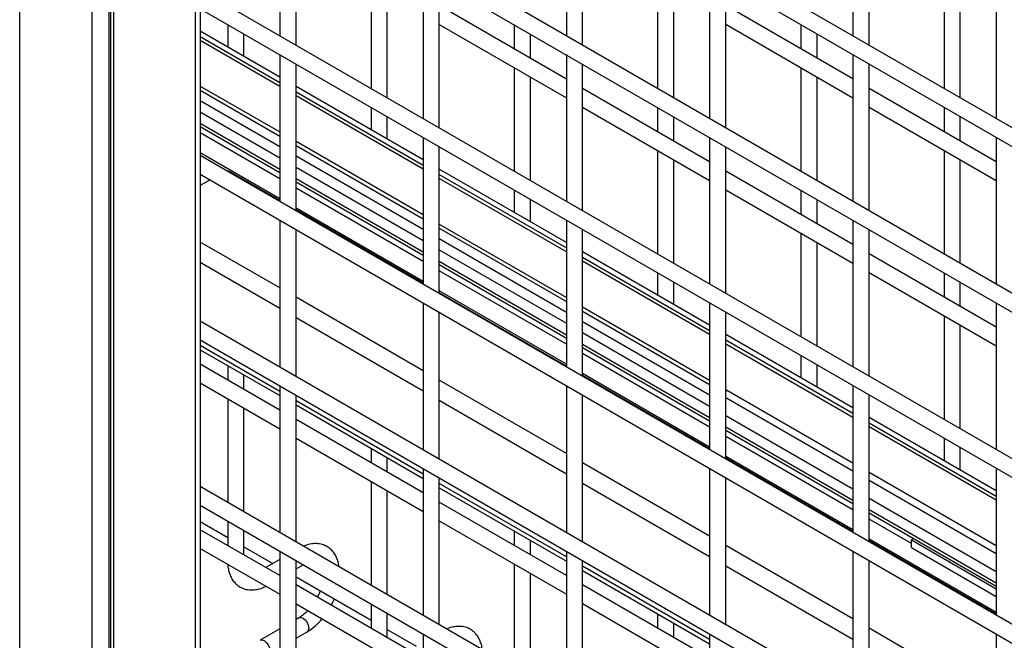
# Model space of a CAD drawing. Header units: inches. Extents: x 0.2 to 10.8, y 0.2 to 8.2.
# Tile 31 of 42: x 8.117 to 8.522, y 5.51 to 5.765. Entities that reach past the tile are written whole.
import ezdxf

# ---------------------------------------------------------------- set-up
doc = ezdxf.new("R2010")
doc.units = ezdxf.units.IN
doc.header["$MEASUREMENT"] = 0

msp = doc.modelspace()

# ---------------------------------------------------------------- linework, layer by layer
for p, q in [((8.117151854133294, 5.301418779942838), (8.117151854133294, 7.546906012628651)), ((8.14676195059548, 7.529812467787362), (8.14676195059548, 5.284325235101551)), ((8.153980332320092, 5.32448911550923), (8.153980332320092, 7.483117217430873)), ((8.154480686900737, 7.482828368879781), (8.154480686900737, 5.324200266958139)), ((8.15588657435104, 5.323388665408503), (8.15588657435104, 7.482016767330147)), ((8.189320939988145, 7.46271551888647), (8.189320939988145, 5.304087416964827)), ((8.191442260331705, 6.18158355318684), (8.191442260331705, 5.302862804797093)), ((9.493049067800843, 5.161658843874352), (8.191442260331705, 5.913060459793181)), ((8.191442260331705, 5.905362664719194), (9.493049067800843, 5.153961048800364)), ((9.493049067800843, 5.093613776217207), (8.191442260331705, 5.845015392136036)), ((8.191442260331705, 5.837317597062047), (9.493049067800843, 5.085915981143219)), ((8.22412717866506, 5.818448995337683), (8.22412717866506, 5.758101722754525)), ((8.341978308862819, 5.818460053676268), (8.341978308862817, 5.758112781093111)), ((8.459829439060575, 5.818471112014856), (8.459829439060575, 5.758123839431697)), ((8.230793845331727, 5.754253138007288), (8.230793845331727, 5.814600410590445)), ((8.348644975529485, 5.754264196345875), (8.348644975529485, 5.814611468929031)), ((8.466496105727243, 5.754275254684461), (8.466496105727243, 5.814622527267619)), ((8.283052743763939, 5.784431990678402), (8.283052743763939, 5.724084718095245)), ((8.400903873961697, 5.784443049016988), (8.400903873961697, 5.724095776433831)), ((8.518755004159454, 5.784454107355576), (8.518755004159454, 5.724106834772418)), ((8.261633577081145, 5.779052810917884), (8.261633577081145, 5.736449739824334)), ((8.289719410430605, 5.720236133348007), (8.289719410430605, 5.780583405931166)), ((8.379484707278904, 5.77906386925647), (8.379484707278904, 5.73646079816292)), ((8.407570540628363, 5.720247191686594), (8.407570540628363, 5.780594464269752)), ((8.49733583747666, 5.779074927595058), (8.49733583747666, 5.736471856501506)), ((9.493049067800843, 5.025568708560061), (8.191442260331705, 5.77697032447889)), ((8.268300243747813, 5.732601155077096), (8.268300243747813, 5.775204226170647)), ((8.38615137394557, 5.732612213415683), (8.38615137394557, 5.775215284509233)), ((8.504002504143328, 5.73262327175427), (8.504002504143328, 5.77522634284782)), ((8.341978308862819, 5.740368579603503), (8.289719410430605, 5.770536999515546)), ((8.459829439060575, 5.740379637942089), (8.407570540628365, 5.770548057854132)), ((8.191442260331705, 5.769272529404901), (9.493049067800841, 5.017870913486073)), ((8.202708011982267, 5.762768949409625), (8.202708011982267, 5.753557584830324)), ((8.289719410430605, 5.762839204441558), (8.341978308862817, 5.732670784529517)), ((8.320559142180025, 5.762780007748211), (8.320559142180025, 5.752733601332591)), ((8.407570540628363, 5.762850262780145), (8.459829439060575, 5.732681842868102)), ((8.438410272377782, 5.762791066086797), (8.438410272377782, 5.752744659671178)), ((8.22412717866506, 5.741192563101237), (8.191442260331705, 5.760061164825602)), ((8.209374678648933, 5.749709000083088), (8.209374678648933, 5.758920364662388)), ((8.327225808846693, 5.748885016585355), (8.327225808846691, 5.758931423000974)), ((8.44507693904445, 5.748896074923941), (8.44507693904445, 5.758942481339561)), ((8.191442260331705, 5.757870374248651), (8.22412717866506, 5.739001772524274)), ((8.22412717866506, 5.737328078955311), (8.191442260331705, 5.756196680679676)), ((8.22412717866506, 5.750403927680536), (8.22412717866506, 5.690056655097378)), ((8.341978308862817, 5.750414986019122), (8.341978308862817, 5.690067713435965)), ((8.459829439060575, 5.75042604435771), (8.459829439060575, 5.690078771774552)), ((8.230793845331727, 5.686208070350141), (8.230793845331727, 5.7465553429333)), ((8.348644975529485, 5.686219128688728), (8.348644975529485, 5.746566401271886)), ((8.466496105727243, 5.686230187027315), (8.466496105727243, 5.746577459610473)), ((8.320559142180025, 5.745035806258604), (8.320559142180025, 5.702432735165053)), ((8.438410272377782, 5.74504686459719), (8.438410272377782, 5.702443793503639)), ((8.327225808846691, 5.698584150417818), (8.327225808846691, 5.741187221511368)), ((8.44507693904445, 5.698595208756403), (8.44507693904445, 5.741198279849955)), ((8.191442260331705, 5.737490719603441), (8.22412717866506, 5.718622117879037)), ((8.191442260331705, 5.735740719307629), (8.22412717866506, 5.716872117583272)), ((8.283052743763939, 5.707175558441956), (8.230793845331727, 5.737343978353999)), ((8.230793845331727, 5.735153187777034), (8.283052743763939, 5.704984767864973)), ((8.400903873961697, 5.706351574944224), (8.348644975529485, 5.736519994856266)), ((8.518755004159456, 5.706362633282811), (8.466496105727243, 5.736531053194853)), ((8.191442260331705, 5.731487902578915), (8.22412717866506, 5.712619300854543)), ((8.283052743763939, 5.703311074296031), (8.230793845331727, 5.733479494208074)), ((8.191442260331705, 5.72686442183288), (8.22412717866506, 5.707995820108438)), ((8.261633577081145, 5.728751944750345), (8.261633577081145, 5.719540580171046)), ((8.348644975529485, 5.728822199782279), (8.400903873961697, 5.698653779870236)), ((8.379484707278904, 5.728763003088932), (8.379484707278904, 5.718716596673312)), ((8.466496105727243, 5.728833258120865), (8.518755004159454, 5.698664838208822)), ((8.49733583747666, 5.728774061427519), (8.49733583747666, 5.718727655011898)), ((8.22412717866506, 5.703164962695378), (8.191442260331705, 5.722033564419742)), ((8.268300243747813, 5.715691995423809), (8.268300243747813, 5.724903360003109)), ((8.38615137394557, 5.714868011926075), (8.38615137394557, 5.724914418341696)), ((8.504002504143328, 5.714879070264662), (8.504002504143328, 5.724925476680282)), ((8.191442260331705, 5.720784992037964), (8.22412717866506, 5.701916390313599)), ((8.22412717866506, 5.699359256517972), (8.191442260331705, 5.718227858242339)), ((8.230793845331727, 5.714773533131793), (8.283052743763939, 5.684605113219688)), ((8.283052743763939, 5.716386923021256), (8.283052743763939, 5.656039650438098)), ((8.400903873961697, 5.716397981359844), (8.400903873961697, 5.656050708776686)), ((8.518755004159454, 5.71640903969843), (8.518755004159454, 5.656061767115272)), ((8.22412717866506, 5.691123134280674), (8.191442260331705, 5.709991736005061)), ((8.230793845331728, 5.713023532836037), (8.283052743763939, 5.682855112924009)), ((8.289719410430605, 5.652191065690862), (8.289719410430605, 5.71253833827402)), ((8.379484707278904, 5.711018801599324), (8.379484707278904, 5.668415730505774)), ((8.407570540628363, 5.652202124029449), (8.407570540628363, 5.712549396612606)), ((8.49733583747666, 5.711029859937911), (8.49733583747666, 5.668426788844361)), ((9.493049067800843, 4.957523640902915), (8.191442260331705, 5.708925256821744)), ((8.230793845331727, 5.708770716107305), (8.283052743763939, 5.678602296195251)), ((8.38615137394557, 5.664567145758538), (8.38615137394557, 5.707170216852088)), ((8.504002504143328, 5.664578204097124), (8.504002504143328, 5.707181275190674)), ((8.22412717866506, 5.690392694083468), (8.203495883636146, 5.702302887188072)), ((8.230793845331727, 5.704147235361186), (8.283052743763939, 5.67397881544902)), ((8.341978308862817, 5.673158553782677), (8.289719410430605, 5.703326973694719)), ((8.459829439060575, 5.672334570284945), (8.407570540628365, 5.702502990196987)), ((8.191442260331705, 5.701227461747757), (9.493049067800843, 4.949825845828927)), ((8.19548055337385, 5.698896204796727), (8.191442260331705, 5.696564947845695)), ((8.283052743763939, 5.669147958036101), (8.230793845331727, 5.699316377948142)), ((8.230793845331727, 5.698067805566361), (8.283052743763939, 5.667899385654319)), ((8.289719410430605, 5.701136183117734), (8.341978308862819, 5.670967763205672)), ((8.341978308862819, 5.669294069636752), (8.289719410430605, 5.699462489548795)), ((8.283052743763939, 5.665342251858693), (8.230793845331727, 5.695510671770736)), ((8.320559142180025, 5.694734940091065), (8.320559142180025, 5.685523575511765)), ((8.407570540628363, 5.694805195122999), (8.459829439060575, 5.664636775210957)), ((8.438410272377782, 5.694745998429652), (8.438410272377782, 5.684699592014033)), ((8.327225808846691, 5.681674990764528), (8.327225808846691, 5.69088635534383)), ((8.44507693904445, 5.680851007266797), (8.44507693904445, 5.690897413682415)), ((8.283052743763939, 5.657106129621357), (8.230793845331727, 5.687274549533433)), ((8.283052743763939, 5.656375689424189), (8.230793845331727, 5.686544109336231)), ((8.22412717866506, 5.68235886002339), (8.22412717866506, 5.622011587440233)), ((8.341978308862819, 5.682369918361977), (8.341978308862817, 5.622022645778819)), ((8.459829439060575, 5.682380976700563), (8.459829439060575, 5.622033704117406)), ((8.230793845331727, 5.618163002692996), (8.230793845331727, 5.678510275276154)), ((8.289719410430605, 5.680756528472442), (8.341978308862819, 5.650588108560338)), ((8.289719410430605, 5.679006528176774), (8.341978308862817, 5.648838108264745)), ((8.348644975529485, 5.618174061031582), (8.348644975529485, 5.67852133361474)), ((8.466496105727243, 5.618185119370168), (8.466496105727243, 5.678532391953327)), ((8.22412717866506, 5.65447974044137), (8.191442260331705, 5.673348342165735)), ((8.289719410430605, 5.674753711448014), (8.341978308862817, 5.64458529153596)), ((8.438410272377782, 5.677001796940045), (8.438410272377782, 5.634398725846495)), ((8.289719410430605, 5.670130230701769), (8.341978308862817, 5.639961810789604)), ((8.400903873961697, 5.639141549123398), (8.348644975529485, 5.66930996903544)), ((8.44507693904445, 5.630550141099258), (8.44507693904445, 5.673153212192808)), ((8.341978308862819, 5.635130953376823), (8.289719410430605, 5.665299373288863)), ((8.348644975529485, 5.667119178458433), (8.400903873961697, 5.636950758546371)), ((8.400903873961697, 5.635277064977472), (8.348644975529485, 5.665445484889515)), ((8.518755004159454, 5.638317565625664), (8.466496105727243, 5.668485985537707)), ((8.191442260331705, 5.665013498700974), (8.22412717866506, 5.646144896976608)), ((8.289719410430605, 5.664050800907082), (8.341978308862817, 5.633882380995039)), ((8.341978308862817, 5.631325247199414), (8.289719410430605, 5.661493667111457)), ((8.379484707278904, 5.660717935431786), (8.379484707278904, 5.651506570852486)), ((8.466496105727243, 5.660788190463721), (8.518755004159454, 5.630619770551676)), ((8.49733583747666, 5.660728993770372), (8.49733583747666, 5.650682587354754)), ((8.341978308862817, 5.623089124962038), (8.289719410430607, 5.653257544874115)), ((8.38615137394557, 5.64765798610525), (8.38615137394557, 5.656869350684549)), ((8.504002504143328, 5.646834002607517), (8.504002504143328, 5.656880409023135)), ((8.283052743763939, 5.620462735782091), (8.230793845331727, 5.650631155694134)), ((8.341978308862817, 5.622358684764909), (8.289719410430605, 5.652527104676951)), ((8.283052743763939, 5.648341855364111), (8.283052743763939, 5.587994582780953)), ((8.348644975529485, 5.646739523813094), (8.400903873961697, 5.616571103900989)), ((8.348644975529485, 5.644989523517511), (8.400903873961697, 5.614821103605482)), ((8.400903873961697, 5.648352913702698), (8.400903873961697, 5.58800564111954)), ((8.518755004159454, 5.648363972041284), (8.518755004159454, 5.588016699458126)), ((9.493049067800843, 4.889478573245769), (8.191442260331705, 5.640880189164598)), ((8.230793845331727, 5.642296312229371), (8.283052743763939, 5.612127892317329)), ((8.289719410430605, 5.584145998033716), (8.289719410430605, 5.644493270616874)), ((8.407570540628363, 5.584157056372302), (8.407570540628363, 5.644504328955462)), ((8.49733583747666, 5.642984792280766), (8.49733583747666, 5.600381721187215)), ((8.348644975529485, 5.640736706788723), (8.400903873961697, 5.610568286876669)), ((8.504002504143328, 5.596533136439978), (8.504002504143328, 5.63913620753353)), ((8.191442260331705, 5.633182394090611), (9.493049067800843, 4.881780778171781)), ((8.348644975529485, 5.636113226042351), (8.400903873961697, 5.605944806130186)), ((8.459829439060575, 5.605124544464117), (8.407570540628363, 5.635292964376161)), ((8.407570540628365, 5.633102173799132), (8.459829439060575, 5.602933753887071)), ((8.22412717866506, 5.611952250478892), (8.191442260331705, 5.630820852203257)), ((8.191442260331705, 5.629094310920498), (8.22412717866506, 5.610225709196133)), ((8.400903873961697, 5.601113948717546), (8.348644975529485, 5.631282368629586)), ((8.348644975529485, 5.630033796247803), (8.400903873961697, 5.59986537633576)), ((8.459829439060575, 5.601260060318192), (8.407570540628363, 5.631428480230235)), ((8.400903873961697, 5.597308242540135), (8.348644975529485, 5.627476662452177)), ((8.438410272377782, 5.626700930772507), (8.438410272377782, 5.617489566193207)), ((8.22412717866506, 5.604267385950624), (8.191442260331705, 5.62313598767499)), ((8.202708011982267, 5.622590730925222), (8.202708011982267, 5.616632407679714)), ((8.44507693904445, 5.61364098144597), (8.44507693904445, 5.622852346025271)), ((8.209374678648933, 5.612783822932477), (8.209374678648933, 5.618742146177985)), ((8.341978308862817, 5.586445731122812), (8.289719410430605, 5.616614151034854)), ((8.400903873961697, 5.58907212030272), (8.348644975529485, 5.619240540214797)), ((8.400903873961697, 5.58834168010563), (8.348644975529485, 5.618510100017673)), ((8.191442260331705, 5.615438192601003), (8.22412717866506, 5.596569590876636)), ((8.22412717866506, 5.614313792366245), (8.22412717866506, 5.553966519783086)), ((8.341978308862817, 5.614324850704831), (8.341978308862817, 5.553977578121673)), ((8.407570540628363, 5.612722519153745), (8.459829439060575, 5.582554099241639)), ((8.459829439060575, 5.614335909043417), (8.459829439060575, 5.553988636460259)), ((8.202708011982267, 5.608934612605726), (8.202708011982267, 5.566331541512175)), ((8.230793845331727, 5.55011793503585), (8.230793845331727, 5.610465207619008)), ((8.348644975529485, 5.550128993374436), (8.348644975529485, 5.610476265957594)), ((8.407570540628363, 5.612076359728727), (8.408130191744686, 5.612399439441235)), ((8.459829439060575, 5.579141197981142), (8.407570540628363, 5.609309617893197)), ((8.466496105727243, 5.550140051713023), (8.466496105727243, 5.610487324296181)), ((8.209374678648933, 5.562482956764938), (8.209374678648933, 5.60508602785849)), ((8.283052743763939, 5.577935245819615), (8.230793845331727, 5.608103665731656)), ((8.230793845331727, 5.606377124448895), (8.283052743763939, 5.576208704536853)), ((8.289719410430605, 5.608279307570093), (8.341978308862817, 5.57811088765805)), ((8.283052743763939, 5.570250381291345), (8.230793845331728, 5.600418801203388)), ((8.407570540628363, 5.602096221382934), (8.459829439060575, 5.571927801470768)), ((8.518755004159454, 5.571107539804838), (8.466496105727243, 5.60127595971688)), ((8.459829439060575, 5.567096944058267), (8.407570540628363, 5.597265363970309)), ((8.466496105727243, 5.599085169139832), (8.518755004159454, 5.56891674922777)), ((8.518755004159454, 5.567243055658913), (8.466496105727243, 5.597411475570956)), ((8.230793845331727, 5.5927210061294), (8.283052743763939, 5.562552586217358)), ((8.407570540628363, 5.596016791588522), (8.459829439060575, 5.56584837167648)), ((8.459829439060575, 5.563291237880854), (8.407570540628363, 5.593459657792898)), ((8.49733583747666, 5.592683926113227), (8.49733583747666, 5.583472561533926)), ((8.261633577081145, 5.588573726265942), (8.261633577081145, 5.582615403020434)), ((8.504002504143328, 5.57962397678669), (8.504002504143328, 5.588835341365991)), ((8.268300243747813, 5.578766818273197), (8.268300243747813, 5.584725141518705)), ((8.459829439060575, 5.555055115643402), (8.407570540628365, 5.585223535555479)), ((8.459829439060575, 5.554324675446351), (8.407570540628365, 5.584493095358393)), ((8.283052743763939, 5.580296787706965), (8.283052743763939, 5.519949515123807)), ((8.400903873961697, 5.552428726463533), (8.348644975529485, 5.582597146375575)), ((8.400903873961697, 5.580307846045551), (8.400903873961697, 5.519960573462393)), ((8.518755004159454, 5.580318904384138), (8.518755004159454, 5.51997163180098)), ((8.289719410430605, 5.51610093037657), (8.289719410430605, 5.576448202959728)), ((8.407570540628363, 5.516111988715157), (8.407570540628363, 5.576459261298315)), ((8.466496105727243, 5.578705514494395), (8.518755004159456, 5.54853709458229)), ((9.493049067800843, 4.821433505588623), (8.191442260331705, 5.572835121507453)), ((8.261633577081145, 5.574917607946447), (8.261633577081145, 5.532314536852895)), ((8.341978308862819, 5.543918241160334), (8.289719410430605, 5.574086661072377)), ((8.289719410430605, 5.572360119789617), (8.341978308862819, 5.542191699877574)), ((8.348644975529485, 5.574262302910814), (8.400903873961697, 5.544093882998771)), ((8.518755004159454, 5.54512419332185), (8.466496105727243, 5.575292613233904)), ((8.268300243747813, 5.528465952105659), (8.268300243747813, 5.57106902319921)), ((8.466496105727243, 5.568079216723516), (8.518755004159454, 5.53791079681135)), ((8.191442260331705, 5.565137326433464), (9.493049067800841, 4.813735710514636)), ((8.341978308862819, 5.536233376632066), (8.289719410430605, 5.566401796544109)), ((8.518755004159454, 5.533079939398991), (8.466496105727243, 5.563248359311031)), ((8.466496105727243, 5.561999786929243), (8.518755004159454, 5.5318313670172)), ((8.191442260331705, 5.558401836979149), (8.202708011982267, 5.551898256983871)), ((8.202708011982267, 5.558633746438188), (8.202708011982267, 5.548587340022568)), ((8.289719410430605, 5.558704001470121), (8.341978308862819, 5.528535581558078)), ((8.483956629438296, 5.549362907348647), (8.466496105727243, 5.559442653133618)), ((8.22412717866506, 5.536222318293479), (8.191442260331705, 5.555090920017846)), ((8.209374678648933, 5.544738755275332), (8.209374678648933, 5.554785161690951)), ((8.320559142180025, 5.554556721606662), (8.320559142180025, 5.548598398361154)), ((8.209374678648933, 5.548049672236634), (8.221290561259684, 5.541170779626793)), ((8.327225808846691, 5.544749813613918), (8.327225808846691, 5.550708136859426)), ((8.459829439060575, 5.518411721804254), (8.407570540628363, 5.548580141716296)), ((8.518755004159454, 5.521038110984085), (8.466496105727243, 5.55120653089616)), ((8.518755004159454, 5.520307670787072), (8.466496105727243, 5.550476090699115)), ((8.484820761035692, 5.551421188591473), (8.483956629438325, 5.550922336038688)), ((8.483956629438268, 5.547758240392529), (8.483956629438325, 5.550922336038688)), ((8.483956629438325, 5.550922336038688), (8.518755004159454, 5.53083366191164)), ((8.483956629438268, 5.547758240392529), (8.518755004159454, 5.527669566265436)), ((8.191442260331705, 5.547393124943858), (8.22412717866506, 5.528524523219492)), ((8.22412717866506, 5.546268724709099), (8.22412717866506, 5.485921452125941)), ((8.341978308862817, 5.546279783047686), (8.341978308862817, 5.485932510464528)), ((8.459829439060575, 5.546290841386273), (8.459829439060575, 5.485943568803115)), ((8.22412717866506, 5.542808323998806), (8.218422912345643, 5.539515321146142)), ((8.230793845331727, 5.482072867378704), (8.230793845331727, 5.542420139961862)), ((8.230793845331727, 5.538959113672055), (8.233791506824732, 5.540689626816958)), ((8.320559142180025, 5.540900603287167), (8.320559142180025, 5.498297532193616)), ((8.348644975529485, 5.48208392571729), (8.348644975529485, 5.542431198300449)), ((8.400903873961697, 5.509901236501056), (8.348644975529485, 5.540069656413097)), ((8.407570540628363, 5.540245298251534), (8.459829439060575, 5.510076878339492)), ((8.466496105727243, 5.482094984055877), (8.466496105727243, 5.542442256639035)), ((8.230793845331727, 5.535684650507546), (8.261633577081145, 5.517881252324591)), ((8.327225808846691, 5.494448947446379), (8.327225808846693, 5.53705201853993)), ((8.348644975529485, 5.538343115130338), (8.400903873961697, 5.508174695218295)), ((8.283052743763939, 5.5022053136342), (8.230793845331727, 5.532373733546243)), ((8.400903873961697, 5.502216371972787), (8.348644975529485, 5.532384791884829)), ((8.230793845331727, 5.524675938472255), (8.283052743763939, 5.494507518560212)), ((8.261633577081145, 5.524616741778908), (8.261633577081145, 5.514570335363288)), ((8.348644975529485, 5.52468699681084), (8.400903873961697, 5.494518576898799)), ((8.268300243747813, 5.510721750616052), (8.268300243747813, 5.520768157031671)), ((8.379484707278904, 5.520539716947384), (8.379484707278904, 5.514581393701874)), ((8.232010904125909, 5.518882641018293), (8.230793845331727, 5.518180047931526)), ((8.38615137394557, 5.510732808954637), (8.38615137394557, 5.516691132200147)), ((8.224127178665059, 5.514331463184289), (8.216012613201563, 5.509647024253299)), ((8.230793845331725, 5.510482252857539), (8.235343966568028, 5.513108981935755)), ((8.268300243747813, 5.514032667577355), (8.280216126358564, 5.507153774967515)), ((8.283052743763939, 5.512251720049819), (8.283052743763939, 5.451904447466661)), ((8.400903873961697, 5.512262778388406), (8.400903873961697, 5.451915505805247)), ((8.518755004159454, 5.484394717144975), (8.466496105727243, 5.514563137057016)), ((8.518755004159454, 5.512273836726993), (8.518755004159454, 5.451926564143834))]:
    msp.add_line(p, q)
at = {"flags": 128}
for points in [[(8.203495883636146, 5.702302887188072), (8.202949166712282, 5.70250534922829), (8.202500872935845, 5.702541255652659)], [(8.232010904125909, 5.518882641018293), (8.232775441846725, 5.519031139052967), (8.23367743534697, 5.51871761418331), (8.234579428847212, 5.517989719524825), (8.235344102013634, 5.516958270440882), (8.23585504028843, 5.515780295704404), (8.236034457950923, 5.514635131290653), (8.23585504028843, 5.51369711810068), (8.235344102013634, 5.513109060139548), (8.235343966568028, 5.513108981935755)], [(8.215997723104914, 5.509638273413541), (8.216012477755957, 5.509646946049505), (8.216777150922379, 5.509795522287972), (8.217679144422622, 5.509481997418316), (8.218581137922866, 5.508754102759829), (8.219345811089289, 5.507722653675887), (8.219856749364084, 5.506544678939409), (8.220036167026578, 5.505399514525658)]]:
    msp.add_lwpolyline(points, dxfattribs=at)
for points, knots in [([(8.248426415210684, 5.539938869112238), (8.248367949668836, 5.540403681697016), (8.248220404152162, 5.541576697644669), (8.247662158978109, 5.543308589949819), (8.246766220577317, 5.5451122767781), (8.245532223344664, 5.546696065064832), (8.243958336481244, 5.548004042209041), (8.242027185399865, 5.548954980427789), (8.23987842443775, 5.549419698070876), (8.237638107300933, 5.549377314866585), (8.235671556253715, 5.549006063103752), (8.23445180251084, 5.548493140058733), (8.23396383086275, 5.548287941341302)], [0, 0, 0, 0, 0.06613393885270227, 0.166897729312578, 0.268398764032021, 0.3707452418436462, 0.4752610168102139, 0.5848283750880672, 0.7036992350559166, 0.8132201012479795, 0.9252772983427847, 0.9999999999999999, 0.9999999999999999, 0.9999999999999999, 0.9999999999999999]), ([(8.202757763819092, 5.540860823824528), (8.202759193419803, 5.540749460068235), (8.202770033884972, 5.539905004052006), (8.20304214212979, 5.538419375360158), (8.203614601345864, 5.536443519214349), (8.204520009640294, 5.534638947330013), (8.20574531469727, 5.533045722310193), (8.207314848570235, 5.531729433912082), (8.209240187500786, 5.530765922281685), (8.211384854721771, 5.530292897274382), (8.213627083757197, 5.530302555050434), (8.215838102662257, 5.530776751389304), (8.21743372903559, 5.531317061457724), (8.218261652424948, 5.531787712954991), (8.21836892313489, 5.531848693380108)], [0, 0, 0, 0, 0.01372299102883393, 0.1040595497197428, 0.1954722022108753, 0.2875577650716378, 0.3803993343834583, 0.4751661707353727, 0.5744314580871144, 0.6820269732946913, 0.7813073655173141, 0.8829200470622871, 0.9848304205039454, 1, 1, 1, 1]), ([(8.240698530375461, 5.529966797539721), (8.240655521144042, 5.529844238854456), (8.240446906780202, 5.529249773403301), (8.24006471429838, 5.528359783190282), (8.239667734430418, 5.527618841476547), (8.239517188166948, 5.52733785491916)], [0, 0, 0, 0, 0.1388368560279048, 0.6734219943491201, 0.9999999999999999, 0.9999999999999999, 0.9999999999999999, 0.9999999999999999]), ([(8.245282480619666, 5.524009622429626), (8.245608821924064, 5.524609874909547), (8.246070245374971, 5.525458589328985), (8.246431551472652, 5.526338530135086), (8.246537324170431, 5.526596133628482)], [0, 0, 0, 0, 0.7072490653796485, 1, 1, 1, 1]), ([(8.235673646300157, 5.521858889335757), (8.235337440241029, 5.521513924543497), (8.234597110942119, 5.520754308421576), (8.233415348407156, 5.519798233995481), (8.232515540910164, 5.519151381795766), (8.232065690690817, 5.518921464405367), (8.232013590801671, 5.518894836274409)], [0, 0, 0, 0, 0.2789557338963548, 0.6142634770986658, 0.9553255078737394, 1, 1, 1, 1]), ([(8.235338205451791, 5.513150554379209), (8.23564135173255, 5.513314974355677), (8.236624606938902, 5.513848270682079), (8.238178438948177, 5.515039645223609), (8.239916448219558, 5.516618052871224), (8.241028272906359, 5.517775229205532), (8.241536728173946, 5.518407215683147), (8.24157353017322, 5.518452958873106)], [0, 0, 0, 0, 0.1354788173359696, 0.4394256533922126, 0.7219268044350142, 0.9798730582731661, 1, 1, 1, 1]), ([(8.307351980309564, 5.505921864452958), (8.307293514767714, 5.506386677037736), (8.30714596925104, 5.50755969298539), (8.306587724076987, 5.50929158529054), (8.3056917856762, 5.51109527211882), (8.30445778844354, 5.512679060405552), (8.302883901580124, 5.513987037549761), (8.300952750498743, 5.51493797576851), (8.29880398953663, 5.515402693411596), (8.296563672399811, 5.515360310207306), (8.294597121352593, 5.514989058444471), (8.293377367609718, 5.514476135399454), (8.292889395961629, 5.514270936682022)], [0, 0, 0, 0, 0.06613393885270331, 0.1668977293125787, 0.2683987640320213, 0.3707452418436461, 0.4752610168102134, 0.5848283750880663, 0.7036992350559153, 0.8132201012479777, 0.9252772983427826, 1, 1, 1, 1])]:
    msp.add_open_spline(points, degree=3, knots=knots)

doc.saveas('drawing.dxf')
